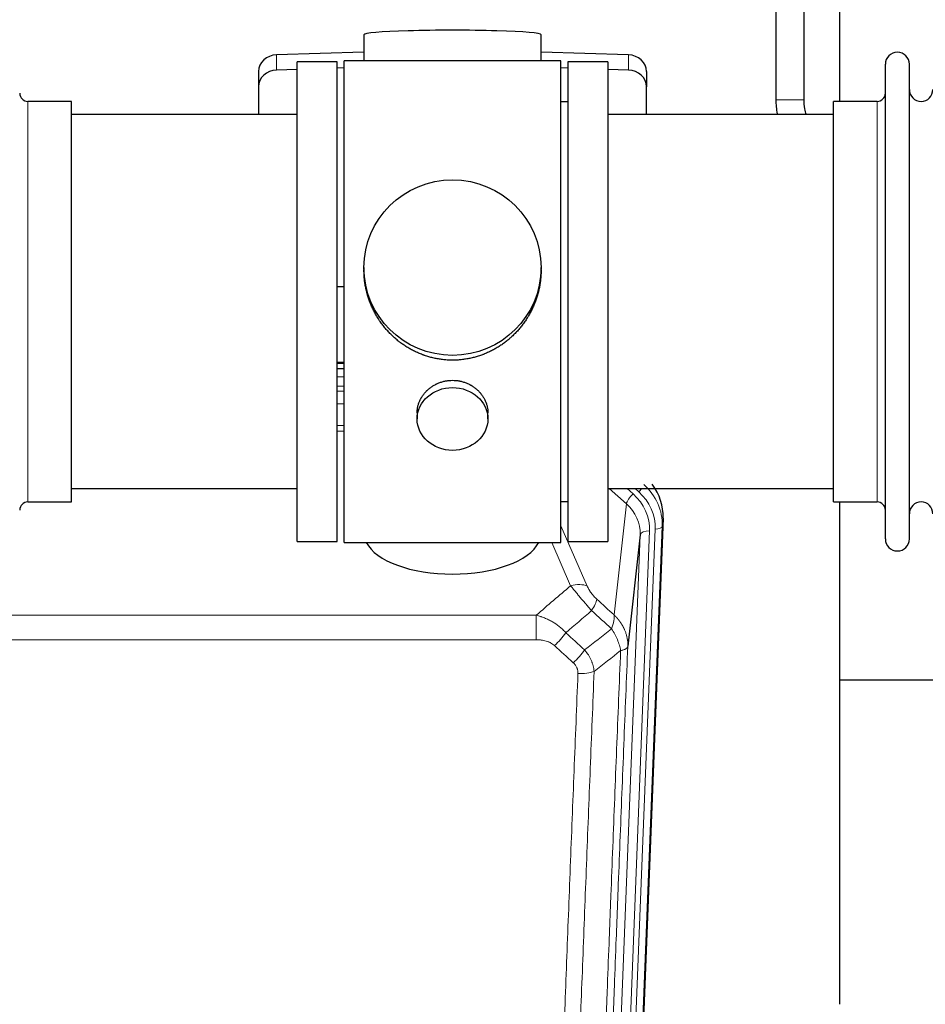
# Model space of a CAD drawing. Header units: inches. Extents: x 0 to 23760, y -13 to 16800.
# Tile 67 of 256: x 6788 to 7173, y 5162 to 5581. Entities that reach past the tile are written whole.
import ezdxf

# ---------------------------------------------------------------- set-up
doc = ezdxf.new("R2010")
doc.units = ezdxf.units.IN
doc.layers.add('1', color=7, linetype='Continuous', true_color=0xffffff)

msp = doc.modelspace()

# ---------------------------------------------------------------- linework, layer by layer
at = {"layer": '1', "color": 2, "linetype": 'Continuous', "lineweight": 25}
for p, q in [((7109.437, 5734.851), (7109.437, 5546.877)), ((7121.437, 5546.877), (7121.437, 5734.851)), ((7136.661, 5546.204), (7136.661, 5585.404)), ((6934.337, 5574.548), (6934.337, 5563.485)), ((7009.665, 5563.485), (7009.665, 5574.548)), ((6934.338, 5567.121), (6897.222, 5565.972)), ((6926.001, 5358.625), (6926.001, 5563.485)), ((6970.562, 5563.485), (6926.001, 5563.485)), ((7018.001, 5563.485), (6970.562, 5563.485)), ((7046.78, 5565.972), (7009.664, 5567.121)), ((7018.001, 5358.625), (7018.001, 5563.485)), ((6906.001, 5559.779), (6897.222, 5559.507)), ((6923.001, 5563.055), (6906.001, 5563.055)), ((6906.001, 5359.055), (6906.001, 5563.055)), ((6923.001, 5359.055), (6923.001, 5563.055)), ((6926.001, 5560.399), (6923.002, 5560.306)), ((7021, 5560.306), (7018.001, 5560.399)), ((7021.001, 5563.055), (7021.001, 5359.055)), ((7038.001, 5563.055), (7021.001, 5563.055)), ((7038.001, 5563.055), (7038.001, 5359.055)), ((7046.78, 5559.507), (7038.001, 5559.779)), ((7156.001, 5550.554), (7156.001, 5561.955)), ((7166.201, 5550.554), (7166.201, 5561.955)), ((6889.501, 5558.88), (6889.501, 5552.415)), ((7054.501, 5558.88), (7054.501, 5552.415)), ((6889.501, 5552.415), (6889.501, 5540.554)), ((7054.501, 5540.554), (7054.501, 5552.415)), ((7156.001, 5360.155), (7156.001, 5550.554)), ((7166.201, 5360.155), (7166.201, 5550.554)), ((6810.001, 5546.205), (6791.501, 5546.205)), ((6810.001, 5375.905), (6810.001, 5546.205)), ((7021.001, 5546.055), (7018.001, 5546.055)), ((7134.001, 5536.584), (7134.001, 5546.205)), ((7152.501, 5546.205), (7134.001, 5546.205)), ((6906.001, 5540.555), (6810.001, 5540.555)), ((7134.001, 5540.555), (7038.001, 5540.555)), ((7134.001, 5375.905), (7134.001, 5536.584)), ((6934.361, 5475.543), (6934.361, 5474.406)), ((7009.641, 5474.405), (7009.641, 5475.543)), ((6923.002, 5467.544), (6926.001, 5467.451)), ((6925.999, 5435.173), (6923.001, 5435.173)), ((6922.999, 5432.669), (6925.998, 5432.669)), ((6956.953, 5413.77), (6956.953, 5411.186)), ((6987.049, 5411.186), (6987.049, 5413.759)), ((6810.001, 5381.555), (6906.001, 5381.555)), ((7038.001, 5381.555), (7134.001, 5381.555)), ((6791.501, 5375.905), (6810.001, 5375.905)), ((7018.001, 5376.055), (7021.001, 5376.055)), ((7134.001, 5375.905), (7152.501, 5375.905)), ((7136.661, 5162.337), (7136.661, 5375.9)), ((7061.523, 5369.052), (7048.405, 5035.851)), ((6906.001, 5359.055), (6923.001, 5359.055)), ((6926.001, 5358.625), (7018.001, 5358.625)), ((7021.001, 5359.055), (7038.001, 5359.055)), ((7051.765, 5361.932), (7046.517, 5314.526)), ((7208.598, 5300.18), (7136.589, 5300.18))]:
    msp.add_line(p, q, dxfattribs=at)
at = {"layer": '1', "color": 110, "linetype": 'Continuous', "lineweight": 13}
for p, q in [((6897.222, 5565.972), (6897.222, 5559.507)), ((7046.78, 5565.972), (7046.78, 5559.507)), ((7109.437, 5546.877), (7121.437, 5546.877)), ((6791.501, 5375.905), (6791.501, 5546.205)), ((7152.501, 5536.584), (7152.501, 5546.205)), ((7152.501, 5375.905), (7152.501, 5536.584)), ((6925.999, 5434.783), (6923.001, 5434.783)), ((6922.999, 5429.031), (6925.999, 5429.031)), ((6925.999, 5425.061), (6922.999, 5425.061)), ((6923, 5422.97), (6925.999, 5422.97)), ((6925.999, 5417.676), (6923, 5417.676)), ((6923, 5408.418), (6925.999, 5408.418)), ((6925.999, 5405.974), (6923, 5405.974)), ((7045.927, 5375.077), (7038.625, 5381.555)), ((7048.752, 5379.333), (7046.247, 5381.555)), ((7051.143, 5380.169), (7049.581, 5381.555)), ((7040.702, 5327.878), (7045.927, 5375.077)), ((7061.523, 5369.052), (7061.143, 5365.615)), ((7018.001, 5365.807), (7029.275, 5340.128)), ((7055.757, 5363.559), (7042.69, 5031.665)), ((7045.038, 5031.373), (7058.148, 5364.394)), ((7061.143, 5365.615), (7048.032, 5032.593)), ((7022.214, 5340.278), (7014.159, 5358.625)), ((7038.698, 5030.038), (7051.765, 5361.932)), ((6774.415, 5327.758), (7007.587, 5327.758)), ((7007.587, 5317.326), (7007.587, 5327.758)), ((7007.587, 5317.326), (6774.415, 5317.326))]:
    msp.add_line(p, q, dxfattribs=at)
at = {"layer": '1', "color": 2, "linetype": 'Continuous', "lineweight": 25}
for centre, radius, start, end in [((7161.101, 5561.955), 5.1, 0, 180), ((7171.201, 5551.205), 5, 180, 0), ((6791.501, 5549.705), 3.5, 180, 270), ((7152.501, 5549.705), 3.5, 270, 0), ((6791.501, 5372.405), 3.5, 90, 180), ((7152.501, 5372.405), 3.5, 0, 90), ((7171.201, 5370.905), 5, 0, 180), ((7161.101, 5360.155), 5.1, 180, 0)]:
    msp.add_arc(centre, radius, start, end, dxfattribs=at)
for centre, major_axis, ratio, start_param, end_param in [((6972.001, 5574.548), (37.664, 0), 0.0504434, 0, 3.1415927), ((6897.501, 5558.88), (8, 0), 0.8870108, 1.6057029, 3.1415927), ((7046.501, 5558.88), (8, 0), 0.8870108, 0, 1.5358897), ((6897.501, 5552.415), (8, 0), 0.8870108, 1.6057029, 3.1415927), ((7046.501, 5552.415), (8, 0), 0.8870108, 0, 1.5358897), ((7034.501, 5369.861), (-27.038, -0.124), 0.8859493, 3.102669, 3.7374177), ((6972.001, 5362.596), (37.64, 0), 0.4617486, 3.372107, 6.0525728)]:
    msp.add_ellipse(centre, major_axis=major_axis, ratio=ratio, start_param=start_param, end_param=end_param, dxfattribs=at)
for centre, major_axis, ratio in [((6972.001, 5475.543), (37.64, 0), 0.9914449), ((6972.001, 5411.186), (-15.048, 0), 0.8870108)]:
    msp.add_ellipse(centre, major_axis=major_axis, ratio=ratio, dxfattribs=at)
at = {"layer": '1', "color": 110, "linetype": 'Continuous', "lineweight": 13}
for centre, major_axis, ratio, start_param, end_param in [((7034.129, 5366.498), (27.029, -0.244), 0.8851019, 6.2564288, 7.0755419), ((7048.752, 5377.486), (2.654, 2.992), 0.3265056, 1.2180917, 2.7365282), ((7031.738, 5364.277), (-24.034, -0.11), 0.8859493, 3.102669, 3.9217821), ((7051.143, 5381.554), (1.991, 2.244), 0.3265056, 4.3596844, 4.9945095), ((7034.129, 5365.113), (-24.034, -0.11), 0.8859493, 3.102669, 3.9217821), ((7031.738, 5362.43), (-20.033, -0.591), 0.8872905, 3.0803315, 3.8994446), ((7055.757, 5361.712), (3.997, -0.157), 0.4614673, 1.5889619, 3.1073983), ((7058.148, 5365.78), (2.998, -0.118), 0.4614673, 4.7305545, 6.248991), ((7022.214, 5334.106), (-9.156, -4.02), 0.5833249, 3.617995, 4.4616661), ((7026.301, 5328.508), (-6.719, -7.407), 0.3029797, 1.994528, 2.7400357), ((7015.346, 5319.121), (-6.736, -7.391), 0.3030979, 1.2497453, 1.9956357), ((7023.354, 5311.829), (6.729, 7.397), 0.3051216, 4.388767, 5.1358022), ((7025.326, 5307.235), (-9.992, 0.404), 0.431453, 1.5882535, 2.3480729)]:
    msp.add_ellipse(centre, major_axis=major_axis, ratio=ratio, start_param=start_param, end_param=end_param, dxfattribs=at)
at = {"layer": '1', "color": 2, "linetype": 'Continuous', "lineweight": 25}
for points, knots in [([(7109.438, 5546.877), (7109.456, 5544.862), (7109.672, 5542.755), (7110.102, 5540.679), (7110.131, 5540.547)], [0, 0, 0, 0, 0.9361938, 1, 1, 1, 1]), ([(7122.471, 5540.53), (7122.183, 5541.356), (7121.625, 5543.443), (7121.426, 5545.578), (7121.437, 5546.877)], [0, 0, 0, 0, 0.4051872, 1, 1, 1, 1]), ([(6972.001, 5436.171), (6971.373, 5436.171), (6970.124, 5436.204), (6968.267, 5436.349), (6966.427, 5436.588), (6964.604, 5436.92), (6962.798, 5437.346), (6961.604, 5437.692), (6960.714, 5437.974), (6960.417, 5438.073), (6960.048, 5438.2), (6959.974, 5438.226), (6959.827, 5438.278), (6959.606, 5438.357), (6958.801, 5438.653), (6957.505, 5439.176), (6955.823, 5439.955), (6954.186, 5440.814), (6952.593, 5441.753), (6951.043, 5442.77), (6950.039, 5443.502), (6949.421, 5443.976), (6949.298, 5444.072), (6949.053, 5444.264), (6948.688, 5444.555), (6948.329, 5444.852), (6947.62, 5445.453), (6946.696, 5446.275), (6945.374, 5447.569), (6944.116, 5448.923), (6942.922, 5450.338), (6942.168, 5451.321), (6941.619, 5452.075), (6941.349, 5452.455), (6941.084, 5452.842), (6940.909, 5453.101), (6940.823, 5453.231), (6940.393, 5453.884), (6939.733, 5454.941), (6938.825, 5456.564), (6937.997, 5458.223), (6937.249, 5459.918), (6936.582, 5461.649), (6936.191, 5462.827), (6935.919, 5463.721), (6935.789, 5464.17), (6935.645, 5464.698), (6935.586, 5464.925), (6935.547, 5465.077), (6935.527, 5465.153), (6935.355, 5465.837), (6935.08, 5467.054), (6934.76, 5468.884), (6934.531, 5470.718), (6934.393, 5472.556), (6934.361, 5473.804), (6934.361, 5474.439), (6934.361, 5474.459)], [0, 0, 0, 0, 0.0312188, 0.0624376, 0.0936563, 0.1248751, 0.1560939, 0.1873127, 0.1873127, 0.2029221, 0.2029221, 0.2068244, 0.2068244, 0.2107268, 0.2185315, 0.2497502, 0.280969, 0.3121878, 0.3434066, 0.3746254, 0.4058442, 0.4058442, 0.4136489, 0.4136489, 0.4214535, 0.4370629, 0.4370629, 0.4682817, 0.4995005, 0.5307193, 0.5619381, 0.5931568, 0.5931568, 0.6087662, 0.6165709, 0.6165709, 0.6243756, 0.6243756, 0.6555944, 0.6868132, 0.718032, 0.7492507, 0.7804695, 0.8116883, 0.8116883, 0.8272977, 0.8351024, 0.8390047, 0.8390047, 0.8429071, 0.8429071, 0.8741259, 0.9053447, 0.9365634, 0.9677822, 0.999001, 1, 1, 1, 1]), ([(7009.641, 5474.453), (7009.641, 5474.441), (7009.641, 5473.813), (7009.61, 5472.572), (7009.472, 5470.732), (7009.243, 5468.894), (7009.03, 5467.671), (7008.846, 5466.754), (7008.765, 5466.372), (7008.678, 5465.991), (7008.642, 5465.838), (7008.624, 5465.762), (7008.57, 5465.533), (7008.383, 5464.773), (7008.007, 5463.421), (7007.422, 5461.653), (7006.754, 5459.919), (7006.003, 5458.218), (7005.171, 5456.551), (7004.56, 5455.462), (7004.161, 5454.789), (7004.081, 5454.654), (7003.918, 5454.387), (7003.672, 5453.988), (7003.419, 5453.595), (7002.905, 5452.815), (7002.198, 5451.796), (7001.07, 5450.325), (6999.875, 5448.911), (6998.614, 5447.554), (6997.728, 5446.688), (6997.047, 5446.053), (6996.702, 5445.739), (6996.35, 5445.431), (6996.114, 5445.226), (6995.996, 5445.125), (6995.401, 5444.622), (6994.434, 5443.844), (6992.937, 5442.755), (6991.393, 5441.742), (6989.802, 5440.806), (6988.164, 5439.948), (6987.04, 5439.428), (6986.184, 5439.058), (6985.753, 5438.878), (6985.317, 5438.705), (6985.099, 5438.62), (6985.026, 5438.592), (6984.88, 5438.537), (6984.222, 5438.289), (6982.972, 5437.858), (6981.19, 5437.342), (6979.39, 5436.919), (6977.571, 5436.588), (6975.734, 5436.349), (6974.497, 5436.252), (6973.565, 5436.204), (6973.097, 5436.186), (6972.55, 5436.175), (6972.315, 5436.173), (6972.158, 5436.172), (6972.08, 5436.171), (6972.001, 5436.171)], [0, 0, 0, 0, 0.0006246, 0.0318551, 0.0630856, 0.0943161, 0.1255465, 0.1255465, 0.1411618, 0.1450656, 0.1450656, 0.1489694, 0.1489694, 0.156777, 0.1880075, 0.219238, 0.2504685, 0.2816989, 0.3129294, 0.3441599, 0.3441599, 0.3519675, 0.3519675, 0.3597751, 0.3753904, 0.3753904, 0.4066209, 0.4378513, 0.4690818, 0.5003123, 0.5315428, 0.5315428, 0.547158, 0.5549656, 0.5549656, 0.5627733, 0.5627733, 0.5940037, 0.6252342, 0.6564647, 0.6876952, 0.7189257, 0.7501562, 0.7501562, 0.7657714, 0.773579, 0.773579, 0.7774828, 0.7774828, 0.7813866, 0.8126171, 0.8438476, 0.8750781, 0.9063086, 0.937539, 0.9687695, 0.9687695, 0.9843848, 0.9921924, 0.9960962, 0.9960962, 1, 1, 1, 1]), ([(6956.953, 5413.768), (6956.954, 5414.198), (6956.977, 5414.631), (6957.037, 5415.177), (6957.051, 5415.288), (6957.081, 5415.508), (6957.132, 5415.839), (6957.195, 5416.166), (6957.339, 5416.818), (6957.458, 5417.248), (6957.743, 5418.099), (6957.908, 5418.52), (6958.191, 5419.145), (6958.291, 5419.351), (6958.424, 5419.609), (6958.451, 5419.66), (6958.505, 5419.762), (6958.588, 5419.915), (6958.673, 5420.066), (6958.964, 5420.566), (6959.217, 5420.954), (6959.761, 5421.707), (6960.053, 5422.072), (6960.52, 5422.602), (6960.68, 5422.776), (6960.928, 5423.031), (6961.054, 5423.158), (6961.183, 5423.283), (6961.27, 5423.366), (6961.313, 5423.407), (6961.708, 5423.776), (6962.073, 5424.086), (6962.831, 5424.671), (6963.224, 5424.946), (6964.038, 5425.461), (6964.459, 5425.7), (6965.003, 5425.976), (6965.113, 5426.03), (6965.334, 5426.136), (6965.446, 5426.188), (6965.782, 5426.339), (6966.008, 5426.434), (6966.69, 5426.703), (6967.153, 5426.861), (6968.091, 5427.133), (6968.566, 5427.247), (6969.29, 5427.385), (6969.533, 5427.426), (6969.901, 5427.478), (6970.024, 5427.494), (6970.209, 5427.516), (6970.27, 5427.523), (6970.394, 5427.536), (6970.456, 5427.543), (6971.011, 5427.595), (6971.504, 5427.618), (6972.487, 5427.619), (6972.977, 5427.596), (6973.954, 5427.505), (6974.442, 5427.436), (6975.05, 5427.321), (6975.171, 5427.297), (6975.414, 5427.245), (6975.776, 5427.163), (6976.133, 5427.068), (6976.84, 5426.864), (6977.302, 5426.707), (6978.208, 5426.351), (6978.651, 5426.152), (6979.303, 5425.822), (6979.518, 5425.707), (6979.837, 5425.527), (6979.943, 5425.465), (6980.152, 5425.34), (6980.256, 5425.276), (6980.769, 5424.953), (6981.164, 5424.677), (6981.921, 5424.093), (6982.284, 5423.785), (6982.979, 5423.137), (6983.31, 5422.797), (6983.664, 5422.396), (6983.703, 5422.351), (6983.781, 5422.261), (6983.896, 5422.126), (6984.158, 5421.807), (6984.371, 5421.528), (6984.78, 5420.961), (6985.032, 5420.574), (6985.495, 5419.781), (6985.706, 5419.374), (6985.99, 5418.75), (6986.079, 5418.54), (6986.205, 5418.221), (6986.246, 5418.114), (6986.324, 5417.9), (6986.361, 5417.793), (6986.541, 5417.258), (6986.661, 5416.827), (6986.853, 5415.961), (6986.926, 5415.526), (6986.999, 5414.87), (6987.017, 5414.65), (6987.036, 5414.32), (6987.043, 5414.155), (6987.047, 5413.99), (6987.048, 5413.88), (6987.049, 5413.824), (6987.049, 5413.766), (6987.049, 5413.764), (6987.049, 5413.761)], [0, 0, 0, 0, 0.0308202, 0.0308202, 0.0386347, 0.0386347, 0.0464491, 0.062078, 0.062078, 0.0933358, 0.0933358, 0.1245936, 0.1245936, 0.1402226, 0.1402226, 0.1441298, 0.1441298, 0.148037, 0.1558515, 0.1558515, 0.1871093, 0.1871093, 0.2183671, 0.2183671, 0.233996, 0.233996, 0.2418105, 0.2457177, 0.2457177, 0.2496249, 0.2496249, 0.2808827, 0.2808827, 0.3121405, 0.3121405, 0.3433983, 0.3433983, 0.3512128, 0.3512128, 0.3590273, 0.3590273, 0.3746562, 0.3746562, 0.405914, 0.405914, 0.4371718, 0.4371718, 0.4528007, 0.4528007, 0.4606152, 0.4606152, 0.4645224, 0.4645224, 0.4684296, 0.4684296, 0.4996874, 0.4996874, 0.5309452, 0.5309452, 0.5622031, 0.5622031, 0.5700175, 0.5700175, 0.577832, 0.5934609, 0.5934609, 0.6247187, 0.6247187, 0.6559765, 0.6559765, 0.6716054, 0.6716054, 0.6794199, 0.6794199, 0.6872343, 0.6872343, 0.7184921, 0.7184921, 0.7497499, 0.7497499, 0.7810078, 0.7810078, 0.784915, 0.784915, 0.7888222, 0.7966367, 0.8122656, 0.8122656, 0.8435234, 0.8435234, 0.8747812, 0.8747812, 0.8904101, 0.8904101, 0.8982246, 0.8982246, 0.906039, 0.906039, 0.9372968, 0.9372968, 0.9685546, 0.9685546, 0.9841835, 0.9841835, 0.991998, 0.9959052, 0.9959052, 0.9998125, 0.9998125, 1, 1, 1, 1])]:
    msp.add_open_spline(points, degree=3, knots=knots, dxfattribs=at)
at = {"layer": '1', "color": 110, "linetype": 'Continuous', "lineweight": 13}
for points in [[(7007.587, 5327.758), (7012.459, 5331.934), (7017.335, 5336.107), (7022.214, 5340.278)], [(7033.363, 5334.53), (7035.809, 5332.311), (7038.255, 5330.093), (7040.702, 5327.878)], [(7031.109, 5329.698), (7027.459, 5326.569), (7023.81, 5323.439), (7020.163, 5320.307)], [(7039.597, 5321.991), (7036.767, 5324.558), (7033.938, 5327.127), (7031.109, 5329.698)], [(7028.177, 5312.996), (7031.985, 5315.99), (7035.792, 5318.988), (7039.597, 5321.991)], [(7020.163, 5320.307), (7022.834, 5317.868), (7025.505, 5315.431), (7028.177, 5312.996)], [(7023.354, 5307.53), (7020.685, 5309.968), (7018.015, 5312.408), (7015.346, 5314.851)], [(7043.462, 5312.746), (7039.713, 5309.785), (7035.962, 5306.83), (7032.21, 5303.878)]]:
    msp.add_open_spline(points, degree=3, dxfattribs=at)
for points, knots in [([(7022.214, 5340.278), (7022.536, 5339.877), (7022.866, 5339.468), (7023.544, 5338.635), (7023.891, 5338.211), (7024.425, 5337.562), (7024.605, 5337.343), (7024.879, 5337.013), (7024.97, 5336.902), (7025.109, 5336.735), (7025.155, 5336.679), (7025.248, 5336.567), (7025.294, 5336.512), (7025.713, 5336.009), (7026.463, 5335.111), (7027.228, 5334.205), (7027.807, 5333.524), (7028.001, 5333.296), (7028.293, 5332.954), (7028.391, 5332.839), (7028.538, 5332.668), (7028.587, 5332.611), (7028.685, 5332.496), (7028.734, 5332.439), (7029.174, 5331.926), (7029.563, 5331.474), (7030.339, 5330.579), (7030.725, 5330.136), (7031.109, 5329.698)], [0, 0, 0, 0, 0.125, 0.125, 0.25, 0.25, 0.3125, 0.3125, 0.34375, 0.34375, 0.359375, 0.359375, 0.375, 0.375, 0.5, 0.625, 0.625, 0.6875, 0.6875, 0.71875, 0.71875, 0.734375, 0.734375, 0.75, 0.75, 0.875, 0.875, 1, 1, 1, 1]), ([(7033.363, 5334.53), (7033.143, 5334.729), (7032.927, 5334.935), (7032.501, 5335.365), (7032.291, 5335.587), (7032.033, 5335.876), (7031.982, 5335.934), (7031.88, 5336.051), (7031.729, 5336.227), (7031.583, 5336.404), (7031.297, 5336.761), (7031.114, 5337.001), (7030.764, 5337.486), (7030.597, 5337.731), (7030.418, 5338.009), (7030.398, 5338.04), (7030.359, 5338.102), (7030.3, 5338.194), (7030.168, 5338.409), (7030.06, 5338.592), (7029.853, 5338.954), (7029.724, 5339.193), (7029.486, 5339.664), (7029.377, 5339.897), (7029.275, 5340.128)], [0, 0, 0, 0, 0.125, 0.125, 0.25, 0.25, 0.28125, 0.28125, 0.3125, 0.375, 0.375, 0.5, 0.5, 0.625, 0.625, 0.640625, 0.640625, 0.65625, 0.6875, 0.75, 0.75, 0.875, 0.875, 1, 1, 1, 1]), ([(7007.587, 5327.758), (7008.185, 5327.606), (7008.853, 5327.412), (7009.516, 5327.192), (7009.664, 5327.142), (7009.737, 5327.117), (7009.958, 5327.041), (7010.104, 5326.989), (7010.542, 5326.828), (7010.831, 5326.717), (7011.693, 5326.367), (7012.259, 5326.115), (7013.371, 5325.57), (7013.918, 5325.277), (7014.724, 5324.807), (7015.124, 5324.564), (7015.517, 5324.309), (7015.713, 5324.18), (7015.779, 5324.136), (7015.908, 5324.048), (7015.973, 5324.004), (7016.552, 5323.605), (7017.048, 5323.233), (7018.003, 5322.456), (7018.462, 5322.05), (7019.342, 5321.205), (7019.763, 5320.765), (7020.163, 5320.307)], [0, 0, 0, 0, 0.125, 0.140625, 0.140625, 0.15625, 0.15625, 0.1875, 0.1875, 0.25, 0.25, 0.375, 0.375, 0.5, 0.5, 0.5625, 0.59375, 0.59375, 0.609375, 0.609375, 0.625, 0.625, 0.75, 0.75, 0.875, 0.875, 1, 1, 1, 1]), ([(7040.702, 5327.878), (7040.749, 5327.505), (7040.758, 5327.094), (7040.717, 5326.429), (7040.694, 5326.199), (7040.632, 5325.725), (7040.592, 5325.481), (7040.495, 5324.98), (7040.439, 5324.723), (7040.31, 5324.199), (7040.237, 5323.932), (7040.078, 5323.39), (7039.991, 5323.114), (7039.804, 5322.557), (7039.703, 5322.275), (7039.597, 5321.991)], [0, 0, 0, 0, 0.25, 0.25, 0.375, 0.375, 0.5, 0.5, 0.625, 0.625, 0.75, 0.75, 0.875, 0.875, 1, 1, 1, 1]), ([(7040.702, 5327.878), (7040.719, 5327.861), (7040.754, 5327.827), (7040.805, 5327.777), (7040.856, 5327.726), (7040.907, 5327.675), (7040.958, 5327.624), (7041.009, 5327.573), (7041.06, 5327.522), (7041.11, 5327.47), (7041.16, 5327.419), (7041.21, 5327.367), (7041.26, 5327.315), (7041.31, 5327.262), (7041.36, 5327.21), (7041.409, 5327.158), (7041.459, 5327.105), (7041.508, 5327.052), (7041.557, 5326.999), (7041.605, 5326.946), (7041.654, 5326.892), (7041.702, 5326.839), (7041.751, 5326.785), (7041.799, 5326.731), (7041.847, 5326.677), (7041.895, 5326.623), (7041.942, 5326.568), (7041.989, 5326.514), (7042.037, 5326.459), (7042.084, 5326.404), (7042.131, 5326.349), (7042.177, 5326.293), (7042.224, 5326.238), (7042.27, 5326.182), (7042.316, 5326.127), (7042.362, 5326.071), (7042.408, 5326.015), (7042.453, 5325.958), (7042.499, 5325.902), (7042.544, 5325.846), (7042.589, 5325.789), (7042.633, 5325.732), (7042.678, 5325.675), (7042.722, 5325.618), (7042.767, 5325.56), (7042.811, 5325.503), (7042.854, 5325.445), (7042.898, 5325.387), (7042.941, 5325.329), (7042.984, 5325.271), (7043.027, 5325.213), (7043.07, 5325.154), (7043.113, 5325.096), (7043.155, 5325.037), (7043.197, 5324.978), (7043.239, 5324.919), (7043.281, 5324.86), (7043.322, 5324.8), (7043.363, 5324.741), (7043.405, 5324.681), (7043.445, 5324.621), (7043.486, 5324.561), (7043.526, 5324.501), (7043.567, 5324.441), (7043.607, 5324.38), (7043.646, 5324.319), (7043.686, 5324.259), (7043.725, 5324.198), (7043.764, 5324.137), (7043.803, 5324.076), (7043.842, 5324.014), (7043.88, 5323.953), (7043.918, 5323.891), (7043.956, 5323.829), (7043.994, 5323.767), (7044.031, 5323.705), (7044.069, 5323.643), (7044.106, 5323.581), (7044.142, 5323.518), (7044.179, 5323.456), (7044.215, 5323.393), (7044.251, 5323.33), (7044.287, 5323.267), (7044.323, 5323.204), (7044.358, 5323.141), (7044.393, 5323.077), (7044.428, 5323.014), (7044.462, 5322.95), (7044.497, 5322.886), (7044.531, 5322.822), (7044.565, 5322.758), (7044.598, 5322.694), (7044.631, 5322.629), (7044.665, 5322.565), (7044.697, 5322.5), (7044.73, 5322.436), (7044.762, 5322.371), (7044.794, 5322.306), (7044.826, 5322.241), (7044.858, 5322.175), (7044.889, 5322.11), (7044.92, 5322.044), (7044.951, 5321.979), (7044.981, 5321.913), (7045.011, 5321.847), (7045.041, 5321.781), (7045.071, 5321.715), (7045.1, 5321.649), (7045.298, 5321.198), (7045.633, 5320.348), (7046.021, 5319.08), (7046.307, 5317.781), (7046.484, 5316.459), (7046.528, 5315.532), (7046.527, 5315.008), (7046.526, 5314.887), (7046.524, 5314.767), (7046.521, 5314.647), (7046.518, 5314.566), (7046.517, 5314.526)], [0, 0, 0, 0, 0.0045083, 0.0090195, 0.0135338, 0.0180512, 0.0225715, 0.0270949, 0.0316214, 0.0361509, 0.0406834, 0.0452189, 0.0497575, 0.0542992, 0.0588439, 0.0633916, 0.0679424, 0.0724963, 0.0770532, 0.0816132, 0.0861762, 0.0907423, 0.0953114, 0.0998837, 0.104459, 0.1090373, 0.1136188, 0.1182033, 0.1227909, 0.1273815, 0.1319753, 0.1365721, 0.141172, 0.145775, 0.1503811, 0.1549903, 0.1596025, 0.1642179, 0.1688364, 0.1734579, 0.1780826, 0.1827103, 0.1873412, 0.1919752, 0.1966123, 0.2012524, 0.2058957, 0.2105422, 0.2151917, 0.2198443, 0.2245001, 0.229159, 0.233821, 0.2384861, 0.2431544, 0.2478258, 0.2525003, 0.2571779, 0.2618587, 0.2665427, 0.2712297, 0.2759199, 0.2806133, 0.2853097, 0.2900094, 0.2947122, 0.2994181, 0.3041272, 0.3088394, 0.3135548, 0.3182733, 0.322995, 0.3277199, 0.3324479, 0.3371791, 0.3419135, 0.346651, 0.3513917, 0.3561355, 0.3608826, 0.3656328, 0.3703861, 0.3751427, 0.3799024, 0.3846654, 0.3894315, 0.3942008, 0.3989732, 0.4037489, 0.4085278, 0.4133098, 0.4180951, 0.4228835, 0.4276751, 0.43247, 0.437268, 0.4420692, 0.4468737, 0.4516813, 0.4564922, 0.4613063, 0.4661235, 0.470944, 0.4757677, 0.4805947, 0.4854248, 0.4902582, 0.4950947, 0.4999345, 0.5888915, 0.6791125, 0.7706071, 0.8633844, 0.9574535, 0.965938, 0.9744348, 0.9829441, 0.9914659, 1, 1, 1, 1]), ([(7039.597, 5321.991), (7040.1, 5321.243), (7040.562, 5320.477), (7041.188, 5319.314), (7041.386, 5318.925), (7041.758, 5318.144), (7041.932, 5317.753), (7042.42, 5316.579), (7042.698, 5315.797), (7043.154, 5314.253), (7043.333, 5313.49), (7043.462, 5312.746)], [0, 0, 0, 0, 0.25, 0.25, 0.375, 0.375, 0.5, 0.5, 0.75, 0.75, 1, 1, 1, 1]), ([(7007.587, 5317.326), (7007.941, 5317.326), (7008.294, 5317.316), (7008.735, 5317.289), (7008.823, 5317.283), (7009, 5317.27), (7009.088, 5317.262), (7009.351, 5317.237), (7009.526, 5317.218), (7010.048, 5317.151), (7010.393, 5317.094), (7011.075, 5316.955), (7011.413, 5316.872), (7012.081, 5316.678), (7012.41, 5316.567), (7012.776, 5316.422), (7012.817, 5316.406), (7012.897, 5316.372), (7013.018, 5316.322), (7013.296, 5316.2), (7013.527, 5316.086), (7013.982, 5315.848), (7014.273, 5315.673), (7014.83, 5315.29), (7015.095, 5315.08), (7015.346, 5314.851)], [0, 0, 0, 0, 0.125, 0.125, 0.15625, 0.15625, 0.1875, 0.1875, 0.25, 0.25, 0.375, 0.375, 0.5, 0.5, 0.625, 0.625, 0.640625, 0.640625, 0.65625, 0.6875, 0.75, 0.75, 0.875, 0.875, 1, 1, 1, 1]), ([(7028.177, 5312.996), (7028.467, 5312.652), (7028.744, 5312.301), (7029.073, 5311.853), (7029.138, 5311.763), (7029.266, 5311.582), (7029.329, 5311.491), (7029.516, 5311.218), (7029.636, 5311.035), (7029.986, 5310.481), (7030.421, 5309.735), (7030.793, 5308.972), (7031.049, 5308.393), (7031.13, 5308.199), (7031.247, 5307.906), (7031.284, 5307.808), (7031.358, 5307.612), (7031.393, 5307.514), (7031.566, 5307.023), (7031.686, 5306.631), (7031.894, 5305.845), (7032.067, 5305.059), (7032.173, 5304.272), (7032.21, 5303.878)], [0, 0, 0, 0, 0.125, 0.125, 0.15625, 0.15625, 0.1875, 0.1875, 0.25, 0.25, 0.375, 0.5, 0.5, 0.5625, 0.5625, 0.59375, 0.59375, 0.625, 0.625, 0.75, 0.75, 0.875, 1, 1, 1, 1]), ([(7031.232, 4988.849), (7031.288, 4990.461), (7031.344, 4992.075), (7031.456, 4995.304), (7031.625, 5000.151), (7032.02, 5011.486), (7032.364, 5021.246), (7033.057, 5040.822), (7033.997, 5067.078), (7035.456, 5106.923), (7036.46, 5133.794), (7037.034, 5148.995), (7037.098, 5150.685), (7037.226, 5154.068), (7037.418, 5159.145), (7037.87, 5171.016), (7038.261, 5181.231), (7038.59, 5189.765), (7038.656, 5191.473), (7038.788, 5194.891), (7038.986, 5200.021), (7039.451, 5212.013), (7039.854, 5222.329), (7040.665, 5243.011), (7041.763, 5270.719), (7042.89, 5298.693), (7043.462, 5312.746)], [0, 0, 0, 0, 0.015625, 0.015625, 0.03125, 0.0625, 0.125, 0.125, 0.25, 0.375, 0.5, 0.5, 0.515625, 0.515625, 0.53125, 0.5625, 0.625, 0.625, 0.640625, 0.640625, 0.65625, 0.6875, 0.75, 0.75, 0.875, 1, 1, 1, 1]), ([(7046.517, 5314.526), (7045.947, 5300.526), (7044.823, 5272.659), (7043.728, 5245.055), (7042.919, 5224.451), (7042.517, 5214.174), (7042.054, 5202.227), (7041.856, 5197.116), (7041.724, 5193.711), (7041.659, 5192.01), (7041.331, 5183.508), (7040.941, 5173.332), (7040.49, 5161.506), (7040.299, 5156.448), (7040.171, 5153.078), (7040.107, 5151.394), (7039.535, 5136.25), (7038.533, 5109.482), (7037.079, 5069.788), (7035.672, 5030.554), (7034.767, 5004.705), (7034.322, 4991.858)], [0, 0, 0, 0, 0.125, 0.25, 0.25, 0.3125, 0.34375, 0.359375, 0.359375, 0.375, 0.375, 0.4375, 0.46875, 0.484375, 0.484375, 0.5, 0.5, 0.625, 0.75, 0.875, 1, 1, 1, 1]), ([(7043.462, 5312.746), (7043.688, 5312.782), (7043.904, 5312.824), (7044.315, 5312.92), (7044.509, 5312.973), (7044.873, 5313.089), (7045.043, 5313.153), (7045.357, 5313.288), (7045.501, 5313.361), (7045.763, 5313.514), (7045.88, 5313.595), (7046.086, 5313.764), (7046.174, 5313.853), (7046.397, 5314.127), (7046.487, 5314.322), (7046.517, 5314.526)], [0, 0, 0, 0, 0.125, 0.125, 0.25, 0.25, 0.375, 0.375, 0.5, 0.5, 0.625, 0.625, 0.75, 0.75, 1, 1, 1, 1]), ([(7032.21, 5303.878), (7031.652, 5290.065), (7030.55, 5262.57), (7028.94, 5221.718), (7027.896, 5194.744), (7027.124, 5174.611), (7026.741, 5164.569), (7026.363, 5154.564), (7026.111, 5147.902), (7025.986, 5144.575), (7025.361, 5127.961), (7024.869, 5114.741), (7024.143, 5095.017), (7023.903, 5088.461), (7023.427, 5075.387), (7023.19, 5068.868), (7022.487, 5049.37), (7021.565, 5023.523), (7020.674, 4997.978), (7020.236, 4985.281)], [0, 0, 0, 0, 0.125, 0.25, 0.375, 0.375, 0.4375, 0.46875, 0.46875, 0.5, 0.5, 0.625, 0.625, 0.6875, 0.6875, 0.75, 0.75, 0.875, 1, 1, 1, 1]), ([(7023.354, 5307.53), (7023.521, 5307.377), (7023.679, 5307.219), (7023.865, 5307.011), (7023.902, 5306.969), (7023.974, 5306.885), (7024.009, 5306.842), (7024.114, 5306.713), (7024.181, 5306.625), (7024.373, 5306.359), (7024.608, 5305.994), (7024.798, 5305.609), (7024.924, 5305.312), (7024.963, 5305.212), (7025.018, 5305.06), (7025.035, 5305.009), (7025.069, 5304.907), (7025.085, 5304.855), (7025.16, 5304.598), (7025.208, 5304.391), (7025.281, 5303.974), (7025.306, 5303.765), (7025.333, 5303.343), (7025.335, 5303.131), (7025.326, 5302.918)], [0, 0, 0, 0, 0.125, 0.125, 0.15625, 0.15625, 0.1875, 0.1875, 0.25, 0.25, 0.375, 0.5, 0.5, 0.5625, 0.5625, 0.59375, 0.59375, 0.625, 0.625, 0.75, 0.75, 0.875, 0.875, 1, 1, 1, 1]), ([(7013.368, 4983.915), (7013.806, 4996.628), (7014.696, 5022.206), (7015.617, 5048.086), (7016.319, 5067.609), (7016.555, 5074.135), (7017.031, 5087.226), (7017.27, 5093.79), (7017.996, 5113.539), (7018.487, 5126.777), (7019.111, 5143.412), (7019.236, 5146.743), (7019.487, 5153.414), (7019.865, 5163.432), (7020.248, 5173.486), (7021.018, 5193.645), (7022.061, 5220.653), (7023.668, 5261.557), (7024.769, 5289.087), (7025.326, 5302.918)], [0, 0, 0, 0, 0.125, 0.25, 0.25, 0.3125, 0.3125, 0.375, 0.375, 0.5, 0.5, 0.53125, 0.53125, 0.5625, 0.625, 0.625, 0.75, 0.875, 1, 1, 1, 1])]:
    msp.add_open_spline(points, degree=3, knots=knots, dxfattribs=at)

doc.saveas('drawing.dxf')
